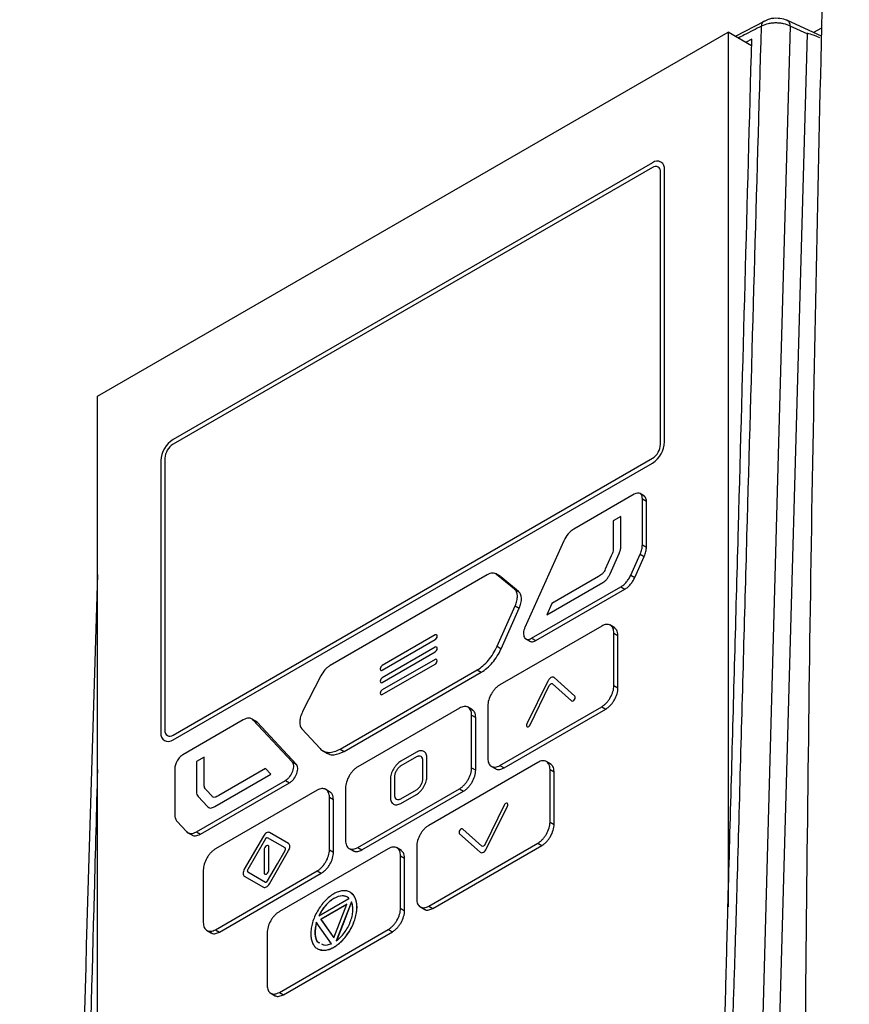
# Model space of a CAD drawing. Header units: millimetres. Extents: x 11 to 939, y -289 to 1138.
# Tile 24 of 86: x 751 to 787, y 50 to 93. Entities that reach past the tile are written whole.
import ezdxf

# ---------------------------------------------------------------- set-up
doc = ezdxf.new("R2010")
doc.units = ezdxf.units.MM

msp = doc.modelspace()

# ---------------------------------------------------------------- linework, layer by layer
at = {"color": 7, "linetype": 'Continuous', "lineweight": 25}
for p, q in [((783.045, 93.023), (781.787, 92.367)), ((785.533, 92.376), (784.058, 93.055)), ((754.031, 76.71), (781.47, 92.55)), ((781.47, 92.55), (781.473, 54.49)), ((782.496, 91.958), (781.47, 92.55)), ((784.91, 92.482), (784.177, 92.819)), ((785.54, 92.734), (785.191, 92.533)), ((782.504, 92.251), (782.234, 92.109)), ((784.91, 92.482), (783.713, 49.526)), ((778.18, 86.871), (757.321, 74.829)), ((778.18, 86.667), (757.321, 74.625)), ((778.711, 74.725), (778.711, 86.564)), ((778.534, 74.623), (778.534, 86.462)), ((754.035, 33.704), (754.031, 76.71)), ((756.79, 73.91), (756.79, 62.07)), ((756.967, 74.012), (756.967, 62.172)), ((757.321, 61.968), (778.18, 74.01)), ((757.321, 61.764), (778.18, 73.806)), ((777.389, 72.451), (774.761, 70.934)), ((777.838, 72.361), (777.617, 72.489)), ((777.742, 70.252), (777.742, 72.247)), ((777.742, 72.247), (777.919, 72.145)), ((777.919, 70.15), (777.919, 72.145)), ((776.805, 71.473), (776.478, 71.284)), ((776.478, 71.284), (776.478, 70.189)), ((776.805, 70.171), (776.805, 71.473)), ((774.327, 70.423), (772.633, 66.654)), ((776.334, 68.981), (776.735, 69.873)), ((777.238, 68.932), (777.647, 69.847)), ((777.647, 69.847), (777.824, 69.745)), ((777.742, 70.252), (777.919, 70.15)), ((776.391, 69.768), (776.13, 69.188)), ((777.414, 68.83), (777.824, 69.745)), ((771.566, 68.864), (771.345, 68.992)), ((770.992, 68.942), (764.156, 64.995)), ((772.182, 68.316), (771.4, 68.955)), ((771.4, 68.955), (771.577, 68.853)), ((772.359, 68.214), (771.577, 68.853)), ((773.578, 67.199), (776.016, 68.606)), ((775.832, 68.873), (773.798, 67.698)), ((777.238, 68.932), (777.414, 68.83)), ((772.182, 68.316), (772.359, 68.214)), ((772.923, 66.179), (776.803, 68.419)), ((773.1, 66.077), (776.979, 68.317)), ((776.803, 68.419), (776.979, 68.317)), ((773.798, 67.698), (773.578, 67.199)), ((771.422, 65.83), (772.209, 67.591)), ((771.599, 65.728), (772.386, 67.489)), ((772.209, 67.591), (772.386, 67.489)), ((775.972, 66.713), (771.546, 64.158)), ((776.545, 66.635), (776.324, 66.763)), ((776.502, 64.12), (776.502, 66.406)), ((776.502, 66.406), (776.679, 66.304)), ((768.728, 66.325), (766.423, 64.994)), ((766.423, 64.79), (768.728, 66.121)), ((768.813, 66.268), (768.813, 66.276)), ((772.651, 66.167), (772.872, 66.039)), ((772.923, 66.179), (773.1, 66.077)), ((776.679, 64.018), (776.679, 66.304)), ((768.728, 65.794), (766.423, 64.463)), ((766.423, 64.259), (768.728, 65.59)), ((768.813, 65.737), (768.813, 65.745)), ((771.422, 65.83), (771.599, 65.728)), ((768.726, 65.254), (766.421, 63.94)), ((768.81, 65.196), (768.81, 65.204)), ((764.589, 61.36), (770.551, 64.802)), ((764.766, 61.258), (770.728, 64.7)), ((766.338, 64.847), (766.338, 64.839)), ((766.42, 63.735), (768.725, 65.049)), ((770.551, 64.802), (770.728, 64.7)), ((763.749, 64.541), (762.96, 62.995)), ((766.338, 64.316), (766.338, 64.308)), ((773.624, 64.309), (772.721, 62.461)), ((774.804, 63.663), (773.902, 64.469)), ((772.86, 62.415), (773.693, 64.12)), ((773.832, 64.201), (774.665, 63.457)), ((776.502, 64.12), (776.679, 64.018)), ((766.335, 63.793), (766.335, 63.785)), ((769.783, 63.14), (765.358, 60.585)), ((770.357, 63.062), (770.136, 63.19)), ((771.016, 63.24), (771.016, 60.953)), ((771.546, 60.647), (775.972, 63.201)), ((771.723, 60.545), (776.148, 63.099)), ((775.972, 63.201), (776.148, 63.099)), ((760.379, 62.632), (757.751, 61.115)), ((760.953, 62.554), (760.732, 62.682)), ((762.507, 60.808), (760.814, 62.622)), ((760.814, 62.622), (760.991, 62.52)), ((760.991, 62.52), (760.928, 62.562)), ((770.313, 60.547), (770.313, 62.834)), ((770.313, 62.834), (770.49, 62.732)), ((770.49, 60.445), (770.49, 62.732)), ((762.684, 60.706), (760.991, 62.52)), ((762.931, 62.236), (763.719, 61.383)), ((763.817, 61.299), (764.038, 61.171)), ((764.589, 61.36), (764.766, 61.258)), ((758.67, 61.003), (758.342, 60.815)), ((758.67, 59.909), (758.67, 61.003)), ((767.91, 61.222), (767.238, 60.834)), ((767.91, 61.017), (767.238, 60.63)), ((768.192, 60.078), (768.192, 60.854)), ((768.369, 60.18), (768.369, 60.956)), ((757.398, 60.503), (757.398, 58.507)), ((758.342, 60.815), (758.342, 59.513)), ((761.35, 60.512), (759.315, 59.338)), ((761.57, 60.267), (761.35, 60.512)), ((762.507, 60.808), (762.684, 60.706)), ((773.194, 60.778), (768.452, 58.04)), ((770.313, 60.547), (770.49, 60.445)), ((771.149, 60.622), (771.37, 60.495)), ((771.546, 60.647), (771.723, 60.545)), ((773.768, 60.7), (773.547, 60.828)), ((773.725, 58.185), (773.725, 60.472)), ((773.725, 60.472), (773.901, 60.37)), ((758.338, 57.759), (762.217, 59.999)), ((759.132, 58.859), (761.57, 60.267)), ((762.217, 59.999), (762.394, 59.897)), ((766.778, 60.038), (766.778, 59.262)), ((766.955, 60.14), (766.955, 59.364)), ((773.901, 58.083), (773.901, 60.37)), ((758.514, 57.657), (762.394, 59.897)), ((759.017, 59.309), (758.756, 59.588)), ((763.594, 59.567), (759.169, 57.013)), ((764.168, 59.49), (763.947, 59.617)), ((764.827, 59.667), (764.827, 57.38)), ((765.358, 57.074), (769.783, 59.629)), ((767.238, 59.201), (767.91, 59.589)), ((769.783, 59.629), (769.96, 59.527)), ((758.413, 59.296), (758.813, 58.867)), ((764.124, 56.975), (764.124, 59.261)), ((764.124, 59.261), (764.301, 59.159)), ((764.301, 56.873), (764.301, 59.159)), ((765.534, 56.972), (769.96, 59.527)), ((767.238, 58.997), (767.91, 59.384)), ((771.729, 58.923), (770.896, 57.217)), ((770.966, 57.029), (771.868, 58.877)), ((757.493, 58.212), (757.903, 57.77)), ((770.757, 57.137), (769.924, 57.88)), ((773.725, 58.185), (773.901, 58.083)), ((757.941, 57.735), (758.161, 57.607)), ((758.338, 57.759), (758.514, 57.657)), ((761.254, 57.574), (760.421, 56.132)), ((762.349, 57.244), (761.516, 57.725)), ((769.785, 57.674), (770.688, 56.868)), ((761.491, 56.107), (761.491, 57.088)), ((766.688, 57.022), (761.946, 54.285)), ((764.961, 57.05), (765.181, 56.922)), ((765.358, 57.074), (765.534, 56.972)), ((767.262, 56.945), (767.041, 57.072)), ((767.922, 57.122), (767.922, 54.835)), ((768.452, 54.529), (773.194, 57.267)), ((768.629, 54.427), (773.371, 57.165)), ((773.194, 57.267), (773.371, 57.165)), ((761.279, 56.965), (761.279, 55.985)), ((761.516, 55.499), (762.349, 56.941)), ((764.124, 56.975), (764.301, 56.873)), ((767.219, 54.43), (767.219, 56.716)), ((767.219, 56.716), (767.395, 56.614)), ((767.395, 54.328), (767.395, 56.614)), ((758.638, 56.094), (758.638, 53.808)), ((759.169, 53.501), (763.594, 56.056)), ((759.346, 53.399), (763.771, 55.954)), ((760.421, 55.828), (761.254, 55.348)), ((763.594, 56.056), (763.771, 55.954)), ((763.658, 54.102), (764.976, 54.863)), ((764.882, 54.605), (763.752, 53.952)), ((764.88, 54.6), (763.756, 53.95)), ((764.317, 53.148), (764.882, 54.605)), ((765.322, 54.482), (765.326, 54.48)), ((767.219, 54.43), (767.395, 54.328)), ((768.055, 54.505), (768.276, 54.377)), ((768.452, 54.529), (768.629, 54.427)), ((764.212, 52.892), (763.553, 53.829)), ((763.752, 53.952), (764.317, 53.148)), ((763.752, 53.952), (763.756, 53.95)), ((763.756, 53.95), (764.318, 53.15)), ((758.772, 53.477), (758.993, 53.349)), ((759.169, 53.501), (759.346, 53.399)), ((761.416, 53.366), (761.416, 51.08)), ((761.946, 50.773), (766.688, 53.511)), ((762.123, 50.671), (766.865, 53.409)), ((766.688, 53.511), (766.865, 53.409)), ((761.549, 50.749), (761.77, 50.621)), ((761.946, 50.773), (762.123, 50.671))]:
    msp.add_line(p, q, dxfattribs=at)
at = {"color": 7, "linetype": 'Continuous', "lineweight": 25, "flags": 128}
for points in [[(784.177, 92.819), (783.686, 75.214), (783.479, 67.777), (782.978, 49.748)], [(761.338, 57.448), (760.91, 56.705), (760.573, 56.121)], [(762.197, 57.059), (761.768, 57.307), (761.432, 57.501)], [(761.432, 55.625), (761.86, 56.368), (762.197, 56.952)], [(760.573, 56.014), (761.001, 55.766), (761.338, 55.572)], [(765.082, 54.712), (764.713, 53.761), (764.423, 53.014)], [(765.086, 54.71), (764.717, 53.759), (764.427, 53.012)]]:
    msp.add_lwpolyline(points, dxfattribs=at)
at = {"color": 8, "linetype": 'Continuous', "lineweight": 25}
for centre, radius, start, end in [((783.153, 92.841), 0.227, 120.2668, 186.0304), ((783.928, 92.841), 0.25, 354.9945, 59.0066)]:
    msp.add_arc(centre, radius, start, end, dxfattribs=at)
at = {"color": 7, "linetype": 'Continuous', "lineweight": 25}
for centre, radius, start, end in [((778.387, 86.617), 0.328, 350.786, 129.2033), ((778.318, 86.497), 0.218, 350.786, 129.2033), ((757.942, 73.858), 1.153, 122.6055, 177.3945), ((757.735, 73.977), 0.768, 122.6055, 177.3945), ((777.559, 74.777), 1.153, 302.6055, 357.3945), ((777.766, 74.657), 0.768, 302.6055, 357.3945), ((757.183, 62.137), 0.218, 170.786, 309.2033), ((757.114, 62.018), 0.328, 170.786, 309.2033)]:
    msp.add_arc(centre, radius, start, end, dxfattribs=at)
msp.add_ellipse((806.235, 82.289), major_axis=(21.325, -10.196), ratio=0.015573, start_param=2.919152, end_param=3.148512, dxfattribs=at)
for points, knots in [([(804.57, 164.147), (804.237, 154.839), (803.552, 135.729), (802.506, 106.509), (801.447, 76.962), (800.749, 57.475), (800.398, 47.671), (800.374, 47.397), (800.32, 47.035), (800.253, 46.703), (800.172, 46.38), (800.077, 46.059), (799.965, 45.729), (799.83, 45.379), (799.717, 45.12), (798.958, 43.494), (797.539, 40.455), (795.357, 35.781), (793.185, 31.129), (791.784, 28.129), (790.991, 26.432), (790.773, 26.013), (790.441, 25.465), (790.097, 24.968), (789.734, 24.505), (789.344, 24.066), (788.986, 23.712), (788.667, 23.432), (788.406, 23.221), (788.109, 23.006), (787.876, 22.856), (784.198, 20.733), (776.806, 16.466), (769.006, 11.963), (765.107, 9.712)], [0.0038696, 0.0038696, 0.0038696, 0.0038696, 0.1460177, 0.2920354, 0.438053, 0.5840707, 0.5840707, 0.5866513, 0.5892319, 0.5918126, 0.5943932, 0.5969738, 0.5995544, 0.6021351, 0.6047157, 0.6047157, 0.6313328, 0.6579499, 0.6845671, 0.7111842, 0.7111842, 0.715513, 0.7198419, 0.7241707, 0.7284995, 0.7328284, 0.7371572, 0.7393216, 0.741486, 0.7436504, 0.7458148, 0.7458148, 0.8007035, 0.8555921, 0.8555921, 0.8555921, 0.8555921]), ([(735.274, 124.143), (734.94, 114.835), (734.256, 95.725), (733.209, 66.505), (732.151, 36.958), (731.453, 17.471), (731.102, 7.667), (731.107, 7.41), (731.136, 7.096), (731.182, 6.829), (731.242, 6.588), (731.318, 6.365), (731.411, 6.153), (731.526, 5.948), (731.624, 5.811), (732.297, 5.011), (733.553, 3.517), (735.486, 1.219), (737.41, -1.069), (738.65, -2.544), (739.352, -3.379), (739.548, -3.558), (739.854, -3.738), (740.176, -3.851), (740.521, -3.905), (740.895, -3.903), (741.242, -3.85), (741.554, -3.766), (741.812, -3.677), (742.105, -3.552), (742.338, -3.432), (746.015, -1.309), (753.407, 2.958), (761.207, 7.461), (765.107, 9.712)], [0.0038696, 0.0038696, 0.0038696, 0.0038696, 0.1460177, 0.2920354, 0.438053, 0.5840707, 0.5840707, 0.5866513, 0.5892319, 0.5918126, 0.5943932, 0.5969738, 0.5995544, 0.6021351, 0.6047157, 0.6047157, 0.6313328, 0.6579499, 0.6845671, 0.7111842, 0.7111842, 0.715513, 0.7198419, 0.7241707, 0.7284995, 0.7328284, 0.7371572, 0.7393216, 0.741486, 0.7436504, 0.7458148, 0.7458148, 0.8007035, 0.8555921, 0.8555921, 0.8555921, 0.8555921]), ([(784.054, 93.049), (784.027, 93.063), (783.905, 93.128), (783.638, 93.165), (783.301, 93.152), (783.118, 93.06), (783.04, 93.021)], [0, 0, 0, 0, 0.089691, 0.405832, 0.747537, 1, 1, 1, 1]), ([(781.691, 49.818), (781.705, 50.268), (781.722, 50.717), (781.752, 51.615), (781.767, 52.064), (781.809, 53.409), (781.835, 54.306), (781.913, 56.994), (781.964, 58.785), (782.114, 64.158), (782.213, 67.739), (782.514, 78.484), (782.719, 85.65), (782.927, 92.817)], [0, 0, 0, 0, 0.03125, 0.03125, 0.0625, 0.0625, 0.125, 0.125, 0.25, 0.25, 0.5, 0.5, 1, 1, 1, 1]), ([(784.177, 92.819), (784.09, 92.863), (783.993, 92.896), (783.832, 92.931), (783.777, 92.939), (783.666, 92.951), (783.609, 92.953), (783.495, 92.953), (783.439, 92.95), (783.327, 92.938), (783.272, 92.93), (783.112, 92.895), (783.014, 92.861), (782.927, 92.817)], [0, 0, 0, 0, 0.25, 0.25, 0.375, 0.375, 0.5, 0.5, 0.625, 0.625, 0.75, 0.75, 1, 1, 1, 1]), ([(781.344, 49.735), (781.354, 50.179), (781.365, 50.622), (781.387, 51.509), (781.399, 51.952), (781.434, 53.282), (781.457, 54.168), (781.53, 56.825), (781.579, 58.596), (781.726, 63.91), (781.824, 67.451), (782.119, 78.078), (782.312, 85.164), (782.504, 92.251)], [0, 0, 0, 0, 0.03125, 0.03125, 0.0625, 0.0625, 0.125, 0.125, 0.25, 0.25, 0.5, 0.5, 1, 1, 1, 1]), ([(777.742, 72.247), (777.742, 72.301), (777.733, 72.349), (777.698, 72.427), (777.672, 72.457), (777.574, 72.514), (777.482, 72.505), (777.389, 72.451)], [0, 0, 0, 0, 0.25, 0.25, 0.5, 0.5, 1, 1, 1, 1]), ([(777.919, 72.145), (777.914, 72.203), (777.904, 72.306), (777.839, 72.349), (777.811, 72.367)], [0, 0, 0, 0, 0.5594586, 1, 1, 1, 1]), ([(774.761, 70.934), (774.718, 70.91), (774.676, 70.88), (774.594, 70.809), (774.554, 70.768), (774.441, 70.636), (774.376, 70.532), (774.327, 70.423)], [0, 0, 0, 0, 0.25, 0.25, 0.5, 0.5, 1, 1, 1, 1]), ([(776.478, 70.189), (776.478, 70.124), (776.478, 70.057), (776.458, 69.951), (776.448, 69.915), (776.423, 69.841), (776.408, 69.805), (776.391, 69.768)], [0, 0, 0, 0, 0.5, 0.5, 0.75, 0.75, 1, 1, 1, 1]), ([(776.735, 69.873), (776.758, 69.924), (776.776, 69.976), (776.799, 70.077), (776.805, 70.125), (776.805, 70.171)], [0, 0, 0, 0, 0.5, 0.5, 1, 1, 1, 1]), ([(777.647, 69.847), (777.678, 69.916), (777.702, 69.985), (777.734, 70.123), (777.742, 70.189), (777.742, 70.252)], [0, 0, 0, 0, 0.5, 0.5, 1, 1, 1, 1]), ([(777.824, 69.745), (777.855, 69.814), (777.878, 69.883), (777.911, 70.02), (777.919, 70.087), (777.919, 70.15)], [0, 0, 0, 0, 0.5, 0.5, 1, 1, 1, 1]), ([(771.4, 68.955), (771.375, 68.976), (771.348, 68.991), (771.286, 69.01), (771.253, 69.015), (771.148, 69.011), (771.07, 68.987), (770.992, 68.942)], [0, 0, 0, 0, 0.25, 0.25, 0.5, 0.5, 1, 1, 1, 1]), ([(776.13, 69.188), (776.114, 69.151), (776.096, 69.116), (776.054, 69.048), (776.029, 69.016), (775.974, 68.965), (775.946, 68.944), (775.889, 68.907), (775.861, 68.89), (775.832, 68.873)], [0, 0, 0, 0, 0.25, 0.25, 0.5, 0.5, 0.75, 0.75, 1, 1, 1, 1]), ([(776.016, 68.606), (776.048, 68.625), (776.079, 68.645), (776.14, 68.692), (776.171, 68.721), (776.227, 68.786), (776.253, 68.824), (776.297, 68.901), (776.316, 68.941), (776.334, 68.981)], [0, 0, 0, 0, 0.25, 0.25, 0.5, 0.5, 0.75, 0.75, 1, 1, 1, 1]), ([(754.032, 68.954), (753.717, 58.84), (753.345, 46.886), (753.114, 34.819), (753.079, 32.961)], [0, 0, 0, 0, 0.846056, 1, 1, 1, 1]), ([(776.803, 68.419), (776.846, 68.443), (776.888, 68.474), (776.97, 68.544), (777.01, 68.585), (777.085, 68.674), (777.121, 68.722), (777.185, 68.824), (777.213, 68.877), (777.238, 68.932)], [0, 0, 0, 0, 0.25, 0.25, 0.5, 0.5, 0.75, 0.75, 1, 1, 1, 1]), ([(776.979, 68.317), (777.022, 68.341), (777.064, 68.372), (777.147, 68.442), (777.187, 68.483), (777.262, 68.572), (777.298, 68.62), (777.362, 68.722), (777.39, 68.775), (777.414, 68.83)], [0, 0, 0, 0, 0.25, 0.25, 0.5, 0.5, 0.75, 0.75, 1, 1, 1, 1]), ([(772.209, 67.591), (772.242, 67.665), (772.266, 67.739), (772.299, 67.886), (772.306, 67.956), (772.299, 68.151), (772.256, 68.255), (772.182, 68.316)], [0, 0, 0, 0, 0.25, 0.25, 0.5, 0.5, 1, 1, 1, 1]), ([(772.386, 67.489), (772.419, 67.563), (772.443, 67.637), (772.476, 67.784), (772.482, 67.853), (772.475, 68.049), (772.433, 68.153), (772.359, 68.214)], [0, 0, 0, 0, 0.25, 0.25, 0.5, 0.5, 1, 1, 1, 1]), ([(772.633, 66.654), (772.615, 66.613), (772.6, 66.572), (772.579, 66.489), (772.572, 66.449), (772.566, 66.335), (772.58, 66.267), (772.639, 66.169), (772.684, 66.139), (772.794, 66.125), (772.858, 66.142), (772.923, 66.179)], [0, 0, 0, 0, 0.125, 0.125, 0.25, 0.25, 0.5, 0.5, 0.75, 0.75, 1, 1, 1, 1]), ([(776.502, 66.406), (776.502, 66.447), (776.498, 66.485), (776.485, 66.555), (776.475, 66.588), (776.448, 66.647), (776.432, 66.673), (776.394, 66.717), (776.371, 66.736), (776.298, 66.778), (776.239, 66.79), (776.111, 66.777), (776.042, 66.753), (775.972, 66.713)], [0, 0, 0, 0, 0.125, 0.125, 0.25, 0.25, 0.375, 0.375, 0.5, 0.5, 0.75, 0.75, 1, 1, 1, 1]), ([(776.679, 66.304), (776.67, 66.391), (776.656, 66.546), (776.559, 66.61), (776.517, 66.638)], [0, 0, 0, 0, 0.559284, 1, 1, 1, 1]), ([(768.813, 66.276), (768.813, 66.302), (768.804, 66.322), (768.773, 66.34), (768.751, 66.338), (768.728, 66.325)], [0, 0, 0, 0, 0.5, 0.5, 1, 1, 1, 1]), ([(768.728, 66.121), (768.751, 66.134), (768.772, 66.157), (768.804, 66.211), (768.813, 66.242), (768.813, 66.268)], [0, 0, 0, 0, 0.5, 0.5, 1, 1, 1, 1]), ([(772.851, 66.054), (772.872, 66.044), (772.916, 66.023), (773.003, 66.031), (773.068, 66.061), (773.1, 66.077)], [0, 0, 0, 0, 0.303576, 0.651173, 1, 1, 1, 1]), ([(768.813, 65.745), (768.813, 65.771), (768.804, 65.791), (768.773, 65.809), (768.751, 65.807), (768.728, 65.794)], [0, 0, 0, 0, 0.5, 0.5, 1, 1, 1, 1]), ([(768.728, 65.59), (768.751, 65.603), (768.772, 65.626), (768.804, 65.68), (768.813, 65.711), (768.813, 65.737)], [0, 0, 0, 0, 0.5, 0.5, 1, 1, 1, 1]), ([(770.551, 64.802), (770.637, 64.851), (770.721, 64.912), (770.886, 65.054), (770.967, 65.136), (771.117, 65.313), (771.188, 65.41), (771.316, 65.614), (771.373, 65.72), (771.422, 65.83)], [0, 0, 0, 0, 0.25, 0.25, 0.5, 0.5, 0.75, 0.75, 1, 1, 1, 1]), ([(770.728, 64.7), (770.814, 64.749), (770.898, 64.81), (771.063, 64.952), (771.144, 65.034), (771.294, 65.211), (771.365, 65.308), (771.493, 65.512), (771.55, 65.618), (771.599, 65.728)], [0, 0, 0, 0, 0.25, 0.25, 0.5, 0.5, 0.75, 0.75, 1, 1, 1, 1]), ([(768.725, 65.049), (768.747, 65.062), (768.769, 65.085), (768.801, 65.139), (768.81, 65.17), (768.81, 65.196)], [0, 0, 0, 0, 0.5, 0.5, 1, 1, 1, 1]), ([(768.81, 65.204), (768.81, 65.23), (768.801, 65.25), (768.77, 65.269), (768.748, 65.267), (768.726, 65.254)], [0, 0, 0, 0, 0.5, 0.5, 1, 1, 1, 1]), ([(764.156, 64.995), (764.117, 64.973), (764.079, 64.946), (764.003, 64.883), (763.966, 64.847), (763.862, 64.73), (763.799, 64.639), (763.749, 64.541)], [0, 0, 0, 0, 0.25, 0.25, 0.5, 0.5, 1, 1, 1, 1]), ([(766.423, 64.994), (766.401, 64.981), (766.379, 64.958), (766.347, 64.904), (766.338, 64.873), (766.338, 64.847)], [0, 0, 0, 0, 0.5, 0.5, 1, 1, 1, 1]), ([(766.338, 64.839), (766.338, 64.813), (766.347, 64.793), (766.379, 64.775), (766.401, 64.777), (766.423, 64.79)], [0, 0, 0, 0, 0.5, 0.5, 1, 1, 1, 1]), ([(766.423, 64.463), (766.401, 64.45), (766.379, 64.427), (766.347, 64.373), (766.338, 64.342), (766.338, 64.316)], [0, 0, 0, 0, 0.5, 0.5, 1, 1, 1, 1]), ([(766.338, 64.308), (766.338, 64.282), (766.347, 64.262), (766.379, 64.244), (766.401, 64.246), (766.423, 64.259)], [0, 0, 0, 0, 0.5, 0.5, 1, 1, 1, 1]), ([(773.902, 64.469), (773.893, 64.476), (773.884, 64.482), (773.863, 64.489), (773.852, 64.491), (773.816, 64.49), (773.789, 64.482), (773.736, 64.452), (773.71, 64.429), (773.673, 64.388), (773.662, 64.373), (773.641, 64.342), (773.632, 64.325), (773.624, 64.309)], [0, 0, 0, 0, 0.125, 0.125, 0.25, 0.25, 0.5, 0.5, 0.75, 0.75, 0.875, 0.875, 1, 1, 1, 1]), ([(766.421, 63.94), (766.398, 63.927), (766.376, 63.904), (766.345, 63.85), (766.335, 63.819), (766.335, 63.793)], [0, 0, 0, 0, 0.5, 0.5, 1, 1, 1, 1]), ([(771.546, 64.158), (771.511, 64.138), (771.477, 64.114), (771.409, 64.059), (771.375, 64.028), (771.311, 63.96), (771.281, 63.924), (771.223, 63.846), (771.196, 63.805), (771.123, 63.678), (771.083, 63.587), (771.03, 63.409), (771.016, 63.32), (771.016, 63.24)], [0, 0, 0, 0, 0.125, 0.125, 0.25, 0.25, 0.375, 0.375, 0.5, 0.5, 0.75, 0.75, 1, 1, 1, 1]), ([(773.693, 64.12), (773.702, 64.137), (773.712, 64.153), (773.736, 64.181), (773.749, 64.192), (773.776, 64.207), (773.789, 64.211), (773.813, 64.212), (773.823, 64.208), (773.832, 64.201)], [0, 0, 0, 0, 0.25, 0.25, 0.5, 0.5, 0.75, 0.75, 1, 1, 1, 1]), ([(775.972, 63.201), (776.007, 63.222), (776.041, 63.246), (776.109, 63.3), (776.142, 63.331), (776.207, 63.399), (776.237, 63.435), (776.295, 63.513), (776.322, 63.555), (776.395, 63.682), (776.435, 63.773), (776.488, 63.951), (776.502, 64.039), (776.502, 64.12)], [0, 0, 0, 0, 0.125, 0.125, 0.25, 0.25, 0.375, 0.375, 0.5, 0.5, 0.75, 0.75, 1, 1, 1, 1]), ([(776.148, 63.099), (776.183, 63.12), (776.218, 63.143), (776.286, 63.198), (776.319, 63.229), (776.383, 63.297), (776.414, 63.333), (776.471, 63.411), (776.499, 63.453), (776.572, 63.58), (776.612, 63.671), (776.665, 63.849), (776.679, 63.937), (776.679, 64.018)], [0, 0, 0, 0, 0.125, 0.125, 0.25, 0.25, 0.375, 0.375, 0.5, 0.5, 0.75, 0.75, 1, 1, 1, 1]), ([(766.335, 63.785), (766.335, 63.759), (766.344, 63.739), (766.375, 63.72), (766.397, 63.722), (766.42, 63.735)], [0, 0, 0, 0, 0.5, 0.5, 1, 1, 1, 1]), ([(774.665, 63.457), (774.68, 63.444), (774.701, 63.443), (774.747, 63.463), (774.771, 63.485), (774.808, 63.538), (774.82, 63.57), (774.825, 63.627), (774.819, 63.651), (774.804, 63.663)], [0, 0, 0, 0, 0.25, 0.25, 0.5, 0.5, 0.75, 0.75, 1, 1, 1, 1]), ([(762.96, 62.995), (762.922, 62.922), (762.893, 62.848), (762.851, 62.699), (762.839, 62.627), (762.832, 62.422), (762.865, 62.308), (762.931, 62.236)], [0, 0, 0, 0, 0.25, 0.25, 0.5, 0.5, 1, 1, 1, 1]), ([(770.313, 62.834), (770.313, 62.874), (770.31, 62.912), (770.296, 62.982), (770.286, 63.015), (770.259, 63.074), (770.243, 63.1), (770.205, 63.144), (770.182, 63.163), (770.109, 63.205), (770.05, 63.217), (769.922, 63.204), (769.853, 63.18), (769.783, 63.14)], [0, 0, 0, 0, 0.125, 0.125, 0.25, 0.25, 0.375, 0.375, 0.5, 0.5, 0.75, 0.75, 1, 1, 1, 1]), ([(770.49, 62.732), (770.482, 62.818), (770.467, 62.973), (770.37, 63.037), (770.328, 63.065)], [0, 0, 0, 0, 0.559193, 1, 1, 1, 1]), ([(760.814, 62.622), (760.789, 62.648), (760.761, 62.668), (760.697, 62.696), (760.662, 62.703), (760.55, 62.706), (760.465, 62.682), (760.379, 62.632)], [0, 0, 0, 0, 0.25, 0.25, 0.5, 0.5, 1, 1, 1, 1]), ([(772.721, 62.461), (772.706, 62.431), (772.7, 62.4), (772.705, 62.35), (772.718, 62.332), (772.754, 62.32), (772.778, 62.326), (772.824, 62.359), (772.845, 62.385), (772.86, 62.415)], [0, 0, 0, 0, 0.25, 0.25, 0.5, 0.5, 0.75, 0.75, 1, 1, 1, 1]), ([(763.719, 61.383), (763.768, 61.33), (763.824, 61.289), (763.951, 61.233), (764.023, 61.218), (764.173, 61.214), (764.253, 61.225), (764.419, 61.274), (764.503, 61.31), (764.589, 61.36)], [0, 0, 0, 0, 0.25, 0.25, 0.5, 0.5, 0.75, 0.75, 1, 1, 1, 1]), ([(768.369, 60.956), (768.369, 61.026), (768.357, 61.088), (768.323, 61.164), (768.309, 61.187), (768.275, 61.225), (768.256, 61.241), (768.193, 61.278), (768.141, 61.288), (768.031, 61.277), (767.97, 61.257), (767.91, 61.222)], [0, 0, 0, 0, 0.25, 0.25, 0.375, 0.375, 0.5, 0.5, 0.75, 0.75, 1, 1, 1, 1]), ([(757.751, 61.115), (757.705, 61.088), (757.659, 61.051), (757.573, 60.961), (757.534, 60.908), (757.436, 60.738), (757.398, 60.61), (757.398, 60.503)], [0, 0, 0, 0, 0.25, 0.25, 0.5, 0.5, 1, 1, 1, 1]), ([(764.022, 61.194), (764.043, 61.178), (764.127, 61.115), (764.374, 61.091), (764.617, 61.195), (764.766, 61.258)], [0, 0, 0, 0, 0.116684, 0.460886, 1, 1, 1, 1]), ([(768.192, 60.854), (768.192, 60.875), (768.191, 60.896), (768.183, 60.933), (768.178, 60.951), (768.157, 60.998), (768.136, 61.022), (768.084, 61.052), (768.052, 61.059), (768.001, 61.053), (767.983, 61.049), (767.947, 61.037), (767.928, 61.028), (767.91, 61.017)], [0, 0, 0, 0, 0.125, 0.125, 0.25, 0.25, 0.5, 0.5, 0.75, 0.75, 0.875, 0.875, 1, 1, 1, 1]), ([(771.016, 60.953), (771.016, 60.913), (771.019, 60.875), (771.033, 60.804), (771.043, 60.771), (771.07, 60.713), (771.086, 60.687), (771.124, 60.643), (771.147, 60.624), (771.22, 60.582), (771.279, 60.57), (771.407, 60.582), (771.476, 60.606), (771.546, 60.647)], [0, 0, 0, 0, 0.125, 0.125, 0.25, 0.25, 0.375, 0.375, 0.5, 0.5, 0.75, 0.75, 1, 1, 1, 1]), ([(773.725, 60.472), (773.725, 60.512), (773.721, 60.55), (773.708, 60.62), (773.697, 60.653), (773.671, 60.712), (773.655, 60.738), (773.616, 60.782), (773.594, 60.801), (773.52, 60.843), (773.461, 60.855), (773.334, 60.842), (773.264, 60.818), (773.194, 60.778)], [0, 0, 0, 0, 0.125, 0.125, 0.25, 0.25, 0.375, 0.375, 0.5, 0.5, 0.75, 0.75, 1, 1, 1, 1]), ([(762.217, 59.999), (762.25, 60.017), (762.281, 60.041), (762.343, 60.096), (762.373, 60.129), (762.455, 60.234), (762.501, 60.317), (762.561, 60.482), (762.574, 60.565), (762.566, 60.709), (762.544, 60.769), (762.507, 60.808)], [0, 0, 0, 0, 0.125, 0.125, 0.25, 0.25, 0.5, 0.5, 0.75, 0.75, 1, 1, 1, 1]), ([(762.394, 59.897), (762.426, 59.915), (762.458, 59.939), (762.52, 59.994), (762.55, 60.027), (762.632, 60.132), (762.678, 60.215), (762.737, 60.38), (762.751, 60.463), (762.743, 60.607), (762.721, 60.666), (762.684, 60.706)], [0, 0, 0, 0, 0.125, 0.125, 0.25, 0.25, 0.5, 0.5, 0.75, 0.75, 1, 1, 1, 1]), ([(765.358, 60.585), (765.323, 60.565), (765.288, 60.541), (765.22, 60.487), (765.187, 60.455), (765.122, 60.388), (765.092, 60.351), (765.034, 60.274), (765.007, 60.232), (764.934, 60.105), (764.894, 60.014), (764.841, 59.836), (764.827, 59.748), (764.827, 59.667)], [0, 0, 0, 0, 0.125, 0.125, 0.25, 0.25, 0.375, 0.375, 0.5, 0.5, 0.75, 0.75, 1, 1, 1, 1]), ([(767.238, 60.834), (767.177, 60.799), (767.118, 60.751), (767.034, 60.663), (767.008, 60.631), (766.958, 60.564), (766.934, 60.528), (766.871, 60.418), (766.836, 60.339), (766.79, 60.185), (766.778, 60.108), (766.778, 60.038)], [0, 0, 0, 0, 0.25, 0.25, 0.375, 0.375, 0.5, 0.5, 0.75, 0.75, 1, 1, 1, 1]), ([(767.238, 60.63), (767.219, 60.618), (767.201, 60.606), (767.165, 60.577), (767.147, 60.56), (767.095, 60.506), (767.064, 60.464), (767.012, 60.373), (766.991, 60.325), (766.97, 60.254), (766.964, 60.23), (766.957, 60.184), (766.956, 60.162), (766.955, 60.14)], [0, 0, 0, 0, 0.125, 0.125, 0.25, 0.25, 0.5, 0.5, 0.75, 0.75, 0.875, 0.875, 1, 1, 1, 1]), ([(769.783, 59.629), (769.818, 59.649), (769.852, 59.673), (769.92, 59.727), (769.954, 59.759), (770.018, 59.826), (770.048, 59.863), (770.106, 59.941), (770.133, 59.982), (770.207, 60.109), (770.246, 60.2), (770.299, 60.378), (770.313, 60.466), (770.313, 60.547)], [0, 0, 0, 0, 0.125, 0.125, 0.25, 0.25, 0.375, 0.375, 0.5, 0.5, 0.75, 0.75, 1, 1, 1, 1]), ([(769.96, 59.527), (769.995, 59.547), (770.029, 59.571), (770.097, 59.625), (770.13, 59.657), (770.195, 59.724), (770.225, 59.761), (770.283, 59.838), (770.31, 59.88), (770.383, 60.007), (770.423, 60.098), (770.476, 60.276), (770.49, 60.364), (770.49, 60.445)], [0, 0, 0, 0, 0.125, 0.125, 0.25, 0.25, 0.375, 0.375, 0.5, 0.5, 0.75, 0.75, 1, 1, 1, 1]), ([(771.355, 60.518), (771.364, 60.508), (771.41, 60.461), (771.542, 60.465), (771.663, 60.518), (771.723, 60.545)], [0, 0, 0, 0, 0.117929, 0.557927, 1, 1, 1, 1]), ([(773.901, 60.37), (773.893, 60.456), (773.878, 60.611), (773.782, 60.675), (773.739, 60.703)], [0, 0, 0, 0, 0.559206, 1, 1, 1, 1]), ([(767.91, 59.384), (767.97, 59.419), (768.03, 59.468), (768.113, 59.556), (768.14, 59.587), (768.19, 59.655), (768.213, 59.691), (768.277, 59.801), (768.311, 59.88), (768.357, 60.034), (768.369, 60.11), (768.369, 60.18)], [0, 0, 0, 0, 0.25, 0.25, 0.375, 0.375, 0.5, 0.5, 0.75, 0.75, 1, 1, 1, 1]), ([(767.91, 59.589), (767.928, 59.6), (767.947, 59.612), (767.983, 59.641), (768.001, 59.658), (768.052, 59.712), (768.083, 59.754), (768.136, 59.845), (768.157, 59.893), (768.178, 59.965), (768.183, 59.988), (768.191, 60.034), (768.192, 60.057), (768.192, 60.078)], [0, 0, 0, 0, 0.125, 0.125, 0.25, 0.25, 0.5, 0.5, 0.75, 0.75, 0.875, 0.875, 1, 1, 1, 1]), ([(758.756, 59.588), (758.74, 59.605), (758.725, 59.624), (758.699, 59.668), (758.69, 59.693), (758.67, 59.777), (758.67, 59.843), (758.67, 59.909)], [0, 0, 0, 0, 0.25, 0.25, 0.5, 0.5, 1, 1, 1, 1]), ([(764.124, 59.261), (764.124, 59.301), (764.121, 59.339), (764.107, 59.41), (764.097, 59.443), (764.071, 59.501), (764.054, 59.527), (764.016, 59.572), (763.994, 59.59), (763.92, 59.633), (763.861, 59.644), (763.734, 59.632), (763.664, 59.608), (763.594, 59.567)], [0, 0, 0, 0, 0.125, 0.125, 0.25, 0.25, 0.375, 0.375, 0.5, 0.5, 0.75, 0.75, 1, 1, 1, 1]), ([(758.342, 59.513), (758.342, 59.467), (758.348, 59.425), (758.372, 59.351), (758.39, 59.32), (758.413, 59.296)], [0, 0, 0, 0, 0.5, 0.5, 1, 1, 1, 1]), ([(759.315, 59.338), (759.287, 59.322), (759.259, 59.306), (759.202, 59.278), (759.174, 59.266), (759.12, 59.255), (759.095, 59.257), (759.052, 59.275), (759.034, 59.291), (759.017, 59.309)], [0, 0, 0, 0, 0.25, 0.25, 0.5, 0.5, 0.75, 0.75, 1, 1, 1, 1]), ([(764.301, 59.159), (764.293, 59.246), (764.278, 59.401), (764.181, 59.464), (764.139, 59.492)], [0, 0, 0, 0, 0.559274, 1, 1, 1, 1]), ([(766.778, 59.262), (766.778, 59.192), (766.79, 59.13), (766.825, 59.054), (766.839, 59.031), (766.872, 58.993), (766.892, 58.977), (766.955, 58.94), (767.006, 58.93), (767.117, 58.941), (767.177, 58.962), (767.238, 58.997)], [0, 0, 0, 0, 0.25, 0.25, 0.375, 0.375, 0.5, 0.5, 0.75, 0.75, 1, 1, 1, 1]), ([(766.955, 59.364), (766.956, 59.343), (766.957, 59.322), (766.964, 59.285), (766.969, 59.267), (766.991, 59.22), (767.012, 59.196), (767.064, 59.166), (767.095, 59.16), (767.146, 59.165), (767.164, 59.169), (767.201, 59.181), (767.219, 59.191), (767.238, 59.201)], [0, 0, 0, 0, 0.125, 0.125, 0.25, 0.25, 0.5, 0.5, 0.75, 0.75, 0.875, 0.875, 1, 1, 1, 1]), ([(758.813, 58.867), (758.831, 58.847), (758.85, 58.83), (758.894, 58.804), (758.92, 58.795), (758.976, 58.794), (759.006, 58.801), (759.068, 58.825), (759.1, 58.841), (759.132, 58.859)], [0, 0, 0, 0, 0.25, 0.25, 0.5, 0.5, 0.75, 0.75, 1, 1, 1, 1]), ([(771.868, 58.877), (771.883, 58.906), (771.889, 58.938), (771.884, 58.987), (771.872, 59.006), (771.836, 59.018), (771.812, 59.012), (771.777, 58.987), (771.766, 58.976), (771.746, 58.951), (771.737, 58.937), (771.729, 58.923)], [0, 0, 0, 0, 0.25, 0.25, 0.5, 0.5, 0.75, 0.75, 0.875, 0.875, 1, 1, 1, 1]), ([(757.398, 58.507), (757.398, 58.445), (757.406, 58.388), (757.438, 58.288), (757.462, 58.245), (757.493, 58.212)], [0, 0, 0, 0, 0.5, 0.5, 1, 1, 1, 1]), ([(768.452, 58.04), (768.417, 58.02), (768.383, 57.996), (768.315, 57.942), (768.281, 57.91), (768.217, 57.843), (768.186, 57.806), (768.129, 57.729), (768.101, 57.687), (768.028, 57.56), (767.989, 57.469), (767.936, 57.291), (767.922, 57.203), (767.922, 57.122)], [0, 0, 0, 0, 0.125, 0.125, 0.25, 0.25, 0.375, 0.375, 0.5, 0.5, 0.75, 0.75, 1, 1, 1, 1]), ([(769.924, 57.88), (769.909, 57.893), (769.888, 57.895), (769.842, 57.875), (769.818, 57.853), (769.782, 57.799), (769.769, 57.767), (769.765, 57.725), (769.766, 57.712), (769.772, 57.69), (769.778, 57.681), (769.785, 57.674)], [0, 0, 0, 0, 0.25, 0.25, 0.5, 0.5, 0.75, 0.75, 0.875, 0.875, 1, 1, 1, 1]), ([(773.194, 57.267), (773.229, 57.287), (773.264, 57.311), (773.331, 57.365), (773.365, 57.397), (773.429, 57.464), (773.46, 57.501), (773.517, 57.578), (773.545, 57.62), (773.618, 57.747), (773.658, 57.838), (773.71, 58.016), (773.725, 58.104), (773.725, 58.185)], [0, 0, 0, 0, 0.125, 0.125, 0.25, 0.25, 0.375, 0.375, 0.5, 0.5, 0.75, 0.75, 1, 1, 1, 1]), ([(773.371, 57.165), (773.406, 57.185), (773.44, 57.209), (773.508, 57.263), (773.542, 57.295), (773.606, 57.362), (773.637, 57.399), (773.694, 57.476), (773.721, 57.518), (773.795, 57.645), (773.834, 57.736), (773.887, 57.914), (773.901, 58.002), (773.901, 58.083)], [0, 0, 0, 0, 0.125, 0.125, 0.25, 0.25, 0.375, 0.375, 0.5, 0.5, 0.75, 0.75, 1, 1, 1, 1]), ([(757.903, 57.77), (757.927, 57.744), (757.955, 57.724), (758.019, 57.696), (758.055, 57.688), (758.13, 57.686), (758.17, 57.692), (758.253, 57.716), (758.295, 57.734), (758.338, 57.759)], [0, 0, 0, 0, 0.25, 0.25, 0.5, 0.5, 0.75, 0.75, 1, 1, 1, 1]), ([(758.143, 57.625), (758.153, 57.617), (758.195, 57.586), (758.318, 57.573), (758.44, 57.625), (758.514, 57.657)], [0, 0, 0, 0, 0.117768, 0.461537, 1, 1, 1, 1]), ([(761.516, 57.725), (761.482, 57.745), (761.434, 57.74), (761.337, 57.684), (761.288, 57.634), (761.254, 57.574)], [0, 0, 0, 0, 0.5, 0.5, 1, 1, 1, 1]), ([(761.432, 57.501), (761.425, 57.504), (761.418, 57.506), (761.402, 57.505), (761.394, 57.502), (761.376, 57.492), (761.368, 57.485), (761.352, 57.468), (761.345, 57.458), (761.338, 57.448)], [0, 0, 0, 0, 0.25, 0.25, 0.5, 0.5, 0.75, 0.75, 1, 1, 1, 1]), ([(759.169, 57.013), (759.134, 56.992), (759.099, 56.969), (759.032, 56.914), (758.998, 56.883), (758.934, 56.815), (758.903, 56.779), (758.846, 56.701), (758.818, 56.659), (758.745, 56.532), (758.705, 56.441), (758.653, 56.263), (758.638, 56.175), (758.638, 56.094)], [0, 0, 0, 0, 0.125, 0.125, 0.25, 0.25, 0.375, 0.375, 0.5, 0.5, 0.75, 0.75, 1, 1, 1, 1]), ([(761.491, 57.088), (761.491, 57.104), (761.488, 57.118), (761.478, 57.142), (761.47, 57.151), (761.44, 57.168), (761.413, 57.165), (761.357, 57.134), (761.33, 57.104), (761.3, 57.053), (761.292, 57.035), (761.282, 56.999), (761.279, 56.982), (761.279, 56.965)], [0, 0, 0, 0, 0.125, 0.125, 0.25, 0.25, 0.5, 0.5, 0.75, 0.75, 0.875, 0.875, 1, 1, 1, 1]), ([(762.197, 56.952), (762.203, 56.962), (762.208, 56.973), (762.215, 56.996), (762.216, 57.006), (762.216, 57.026), (762.215, 57.035), (762.208, 57.05), (762.203, 57.055), (762.197, 57.059)], [0, 0, 0, 0, 0.25, 0.25, 0.5, 0.5, 0.75, 0.75, 1, 1, 1, 1]), ([(762.349, 56.941), (762.384, 57.001), (762.403, 57.068), (762.403, 57.18), (762.384, 57.224), (762.349, 57.244)], [0, 0, 0, 0, 0.5, 0.5, 1, 1, 1, 1]), ([(764.827, 57.38), (764.827, 57.34), (764.831, 57.302), (764.844, 57.232), (764.854, 57.199), (764.881, 57.14), (764.897, 57.114), (764.936, 57.07), (764.958, 57.051), (765.031, 57.009), (765.09, 56.997), (765.218, 57.01), (765.288, 57.034), (765.358, 57.074)], [0, 0, 0, 0, 0.125, 0.125, 0.25, 0.25, 0.375, 0.375, 0.5, 0.5, 0.75, 0.75, 1, 1, 1, 1]), ([(767.219, 56.716), (767.219, 56.756), (767.215, 56.794), (767.202, 56.865), (767.192, 56.898), (767.165, 56.956), (767.149, 56.982), (767.11, 57.027), (767.088, 57.045), (767.015, 57.088), (766.956, 57.099), (766.828, 57.087), (766.758, 57.063), (766.688, 57.022)], [0, 0, 0, 0, 0.125, 0.125, 0.25, 0.25, 0.375, 0.375, 0.5, 0.5, 0.75, 0.75, 1, 1, 1, 1]), ([(770.688, 56.868), (770.721, 56.839), (770.773, 56.84), (770.88, 56.901), (770.932, 56.961), (770.966, 57.029)], [0, 0, 0, 0, 0.5, 0.5, 1, 1, 1, 1]), ([(770.896, 57.217), (770.88, 57.183), (770.853, 57.153), (770.8, 57.123), (770.774, 57.122), (770.757, 57.137)], [0, 0, 0, 0, 0.5, 0.5, 1, 1, 1, 1]), ([(763.594, 56.056), (763.629, 56.076), (763.663, 56.1), (763.731, 56.155), (763.765, 56.186), (763.829, 56.254), (763.86, 56.29), (763.917, 56.368), (763.944, 56.409), (764.018, 56.536), (764.057, 56.627), (764.11, 56.805), (764.124, 56.894), (764.124, 56.975)], [0, 0, 0, 0, 0.125, 0.125, 0.25, 0.25, 0.375, 0.375, 0.5, 0.5, 0.75, 0.75, 1, 1, 1, 1]), ([(763.771, 55.954), (763.806, 55.974), (763.84, 55.998), (763.908, 56.053), (763.942, 56.084), (764.006, 56.152), (764.036, 56.188), (764.094, 56.266), (764.121, 56.307), (764.195, 56.434), (764.234, 56.525), (764.287, 56.703), (764.301, 56.792), (764.301, 56.873)], [0, 0, 0, 0, 0.125, 0.125, 0.25, 0.25, 0.375, 0.375, 0.5, 0.5, 0.75, 0.75, 1, 1, 1, 1]), ([(765.166, 56.945), (765.176, 56.935), (765.221, 56.889), (765.354, 56.892), (765.474, 56.945), (765.534, 56.972)], [0, 0, 0, 0, 0.11789, 0.557841, 1, 1, 1, 1]), ([(767.395, 56.614), (767.387, 56.701), (767.372, 56.856), (767.276, 56.919), (767.233, 56.947)], [0, 0, 0, 0, 0.559184, 1, 1, 1, 1]), ([(760.421, 56.132), (760.386, 56.071), (760.367, 56.005), (760.367, 55.893), (760.386, 55.848), (760.421, 55.828)], [0, 0, 0, 0, 0.5, 0.5, 1, 1, 1, 1]), ([(760.573, 56.121), (760.567, 56.11), (760.562, 56.1), (760.555, 56.077), (760.553, 56.066), (760.553, 56.046), (760.555, 56.038), (760.562, 56.023), (760.567, 56.018), (760.573, 56.014)], [0, 0, 0, 0, 0.25, 0.25, 0.5, 0.5, 0.75, 0.75, 1, 1, 1, 1]), ([(761.279, 55.985), (761.279, 55.952), (761.29, 55.927), (761.33, 55.905), (761.357, 55.907), (761.413, 55.939), (761.44, 55.968), (761.48, 56.037), (761.491, 56.075), (761.491, 56.107)], [0, 0, 0, 0, 0.25, 0.25, 0.5, 0.5, 0.75, 0.75, 1, 1, 1, 1]), ([(761.254, 55.348), (761.288, 55.328), (761.336, 55.333), (761.433, 55.388), (761.482, 55.439), (761.516, 55.499)], [0, 0, 0, 0, 0.5, 0.5, 1, 1, 1, 1]), ([(761.338, 55.572), (761.345, 55.569), (761.352, 55.567), (761.368, 55.568), (761.376, 55.571), (761.394, 55.581), (761.402, 55.588), (761.418, 55.605), (761.425, 55.615), (761.432, 55.625)], [0, 0, 0, 0, 0.25, 0.25, 0.5, 0.5, 0.75, 0.75, 1, 1, 1, 1]), ([(765.322, 54.482), (765.322, 54.559), (765.316, 54.63), (765.29, 54.763), (765.27, 54.826), (765.22, 54.937), (765.189, 54.986), (765.117, 55.07), (765.075, 55.106), (764.982, 55.159), (764.931, 55.178), (764.821, 55.199), (764.763, 55.201), (764.642, 55.189), (764.578, 55.175), (764.449, 55.131), (764.384, 55.101), (764.253, 55.025), (764.187, 54.979), (764.058, 54.875), (763.995, 54.817), (763.873, 54.688), (763.814, 54.618), (763.705, 54.472), (763.654, 54.395), (763.56, 54.232), (763.519, 54.149), (763.446, 53.982), (763.415, 53.896), (763.364, 53.726), (763.345, 53.643), (763.319, 53.479), (763.312, 53.398), (763.312, 53.322)], [0, 0, 0, 0, 0.0625, 0.0625, 0.125, 0.125, 0.1875, 0.1875, 0.25, 0.25, 0.3125, 0.3125, 0.375, 0.375, 0.4375, 0.4375, 0.5, 0.5, 0.5625, 0.5625, 0.625, 0.625, 0.6875, 0.6875, 0.75, 0.75, 0.8125, 0.8125, 0.875, 0.875, 0.9375, 0.9375, 1, 1, 1, 1]), ([(764.976, 54.863), (764.937, 54.899), (764.893, 54.926), (764.796, 54.962), (764.741, 54.971), (764.571, 54.97), (764.445, 54.932), (764.255, 54.823), (764.191, 54.777), (764.068, 54.672), (764.008, 54.613), (763.894, 54.481), (763.841, 54.411), (763.742, 54.262), (763.697, 54.183), (763.658, 54.102)], [0, 0, 0, 0, 0.125, 0.125, 0.25, 0.25, 0.5, 0.5, 0.625, 0.625, 0.75, 0.75, 0.875, 0.875, 1, 1, 1, 1]), ([(764.98, 54.861), (764.941, 54.897), (764.897, 54.924), (764.799, 54.96), (764.745, 54.969), (764.575, 54.968), (764.448, 54.93), (764.259, 54.821), (764.195, 54.775), (764.072, 54.67), (764.012, 54.61), (763.897, 54.479), (763.844, 54.409), (763.746, 54.26), (763.701, 54.181), (763.662, 54.1)], [0, 0, 0, 0, 0.125, 0.125, 0.25, 0.25, 0.5, 0.5, 0.625, 0.625, 0.75, 0.75, 0.875, 0.875, 1, 1, 1, 1]), ([(765.326, 54.48), (765.313, 54.627), (765.289, 54.896), (765.136, 55.03), (765.066, 55.091)], [0, 0, 0, 0, 0.54298, 1, 1, 1, 1]), ([(763.312, 53.322), (763.312, 53.245), (763.319, 53.174), (763.345, 53.041), (763.365, 52.978), (763.415, 52.867), (763.446, 52.818), (763.518, 52.733), (763.56, 52.698), (763.653, 52.644), (763.703, 52.626), (763.813, 52.605), (763.872, 52.603), (763.993, 52.614), (764.056, 52.628), (764.186, 52.673), (764.251, 52.703), (764.382, 52.778), (764.448, 52.824), (764.577, 52.929), (764.64, 52.987), (764.762, 53.115), (764.82, 53.186), (764.93, 53.332), (764.981, 53.409), (765.074, 53.571), (765.116, 53.655), (765.188, 53.822), (765.22, 53.908), (765.27, 54.078), (765.289, 54.161), (765.316, 54.325), (765.322, 54.406), (765.322, 54.482)], [0, 0, 0, 0, 0.0625, 0.0625, 0.125, 0.125, 0.1875, 0.1875, 0.25, 0.25, 0.3125, 0.3125, 0.375, 0.375, 0.4375, 0.4375, 0.5, 0.5, 0.5625, 0.5625, 0.625, 0.625, 0.6875, 0.6875, 0.75, 0.75, 0.8125, 0.8125, 0.875, 0.875, 0.9375, 0.9375, 1, 1, 1, 1]), ([(763.662, 52.659), (763.749, 52.631), (763.941, 52.569), (764.321, 52.711), (764.714, 53.027), (765.048, 53.476), (765.279, 53.998), (765.31, 54.319), (765.326, 54.48)], [0, 0, 0, 0, 0.1437439, 0.3147602, 0.485966, 0.6572205, 0.8285907, 1, 1, 1, 1]), ([(764.423, 53.014), (764.487, 53.06), (764.548, 53.113), (764.666, 53.233), (764.724, 53.3), (764.829, 53.442), (764.877, 53.517), (764.965, 53.675), (765.003, 53.755), (765.066, 53.918), (765.092, 54.002), (765.128, 54.162), (765.139, 54.241), (765.147, 54.393), (765.144, 54.464), (765.124, 54.597), (765.107, 54.658), (765.082, 54.712)], [0, 0, 0, 0, 0.125, 0.125, 0.25, 0.25, 0.375, 0.375, 0.5, 0.5, 0.625, 0.625, 0.75, 0.75, 0.875, 0.875, 1, 1, 1, 1]), ([(766.688, 53.511), (766.723, 53.531), (766.758, 53.555), (766.826, 53.61), (766.859, 53.641), (766.923, 53.709), (766.954, 53.745), (767.012, 53.823), (767.039, 53.864), (767.112, 53.991), (767.152, 54.083), (767.205, 54.26), (767.219, 54.349), (767.219, 54.43)], [0, 0, 0, 0, 0.125, 0.125, 0.25, 0.25, 0.375, 0.375, 0.5, 0.5, 0.75, 0.75, 1, 1, 1, 1]), ([(767.922, 54.835), (767.922, 54.795), (767.925, 54.757), (767.939, 54.687), (767.949, 54.654), (767.975, 54.595), (767.992, 54.569), (768.03, 54.525), (768.052, 54.506), (768.126, 54.464), (768.185, 54.452), (768.312, 54.465), (768.382, 54.489), (768.452, 54.529)], [0, 0, 0, 0, 0.125, 0.125, 0.25, 0.25, 0.375, 0.375, 0.5, 0.5, 0.75, 0.75, 1, 1, 1, 1]), ([(768.261, 54.4), (768.27, 54.39), (768.315, 54.344), (768.448, 54.347), (768.568, 54.4), (768.629, 54.427)], [0, 0, 0, 0, 0.117853, 0.557848, 1, 1, 1, 1]), ([(761.946, 54.285), (761.911, 54.264), (761.877, 54.241), (761.809, 54.186), (761.775, 54.155), (761.711, 54.087), (761.681, 54.051), (761.623, 53.973), (761.596, 53.931), (761.522, 53.804), (761.483, 53.713), (761.43, 53.535), (761.416, 53.447), (761.416, 53.366)], [0, 0, 0, 0, 0.125, 0.125, 0.25, 0.25, 0.375, 0.375, 0.5, 0.5, 0.75, 0.75, 1, 1, 1, 1]), ([(766.865, 53.409), (766.9, 53.429), (766.935, 53.453), (767.002, 53.508), (767.036, 53.539), (767.1, 53.607), (767.131, 53.643), (767.188, 53.721), (767.216, 53.762), (767.289, 53.889), (767.328, 53.98), (767.381, 54.158), (767.395, 54.247), (767.395, 54.328)], [0, 0, 0, 0, 0.125, 0.125, 0.25, 0.25, 0.375, 0.375, 0.5, 0.5, 0.75, 0.75, 1, 1, 1, 1]), ([(758.638, 53.808), (758.638, 53.767), (758.642, 53.729), (758.655, 53.659), (758.666, 53.626), (758.692, 53.567), (758.708, 53.541), (758.747, 53.497), (758.769, 53.478), (758.843, 53.436), (758.902, 53.425), (759.029, 53.437), (759.099, 53.461), (759.169, 53.501)], [0, 0, 0, 0, 0.125, 0.125, 0.25, 0.25, 0.375, 0.375, 0.5, 0.5, 0.75, 0.75, 1, 1, 1, 1]), ([(763.553, 53.829), (763.52, 53.652), (763.456, 53.299), (763.556, 52.986), (763.678, 52.936), (763.693, 52.93)], [0, 0, 0, 0, 0.4673834, 0.9341256, 1, 1, 1, 1]), ([(763.556, 53.827), (763.524, 53.65), (763.459, 53.297), (763.56, 52.984), (763.682, 52.934), (763.697, 52.928)], [0, 0, 0, 0, 0.4673834, 0.9341256, 1, 1, 1, 1]), ([(758.977, 53.372), (758.987, 53.362), (759.032, 53.316), (759.165, 53.319), (759.285, 53.373), (759.346, 53.399)], [0, 0, 0, 0, 0.118098, 0.557936, 1, 1, 1, 1]), ([(763.785, 52.888), (763.821, 52.866), (763.936, 52.798), (764.099, 52.854), (764.212, 52.892)], [0, 0, 0, 0, 0.310168, 1, 1, 1, 1]), ([(761.416, 51.08), (761.416, 51.039), (761.419, 51.001), (761.433, 50.931), (761.443, 50.898), (761.469, 50.839), (761.486, 50.813), (761.524, 50.769), (761.547, 50.751), (761.62, 50.708), (761.679, 50.697), (761.806, 50.709), (761.876, 50.733), (761.946, 50.773)], [0, 0, 0, 0, 0.125, 0.125, 0.25, 0.25, 0.375, 0.375, 0.5, 0.5, 0.75, 0.75, 1, 1, 1, 1]), ([(761.755, 50.644), (761.764, 50.634), (761.809, 50.588), (761.942, 50.591), (762.063, 50.645), (762.123, 50.671)], [0, 0, 0, 0, 0.117979, 0.557861, 1, 1, 1, 1])]:
    msp.add_open_spline(points, degree=3, knots=knots, dxfattribs=at)
msp.add_open_spline([(785.57, 94.174), (785.202, 79.226), (784.955, 64.201), (784.828, 49.098)], degree=3, dxfattribs=at)
at = {"color": 8, "linetype": 'Continuous', "lineweight": 25}
for points, knots in [([(782.927, 92.817), (782.676, 92.69), (782.336, 92.517), (781.999, 92.342), (781.91, 92.296)], [0, 0, 0, 0, 0.737349, 1, 1, 1, 1]), ([(754.033, 60.476), (753.984, 58.679), (753.74, 49.663), (753.5, 40.649), (753.309, 33.433)], [0, 0, 0, 0, 0.199371, 1, 1, 1, 1])]:
    msp.add_open_spline(points, degree=3, knots=knots, dxfattribs=at)

doc.saveas('drawing.dxf')
